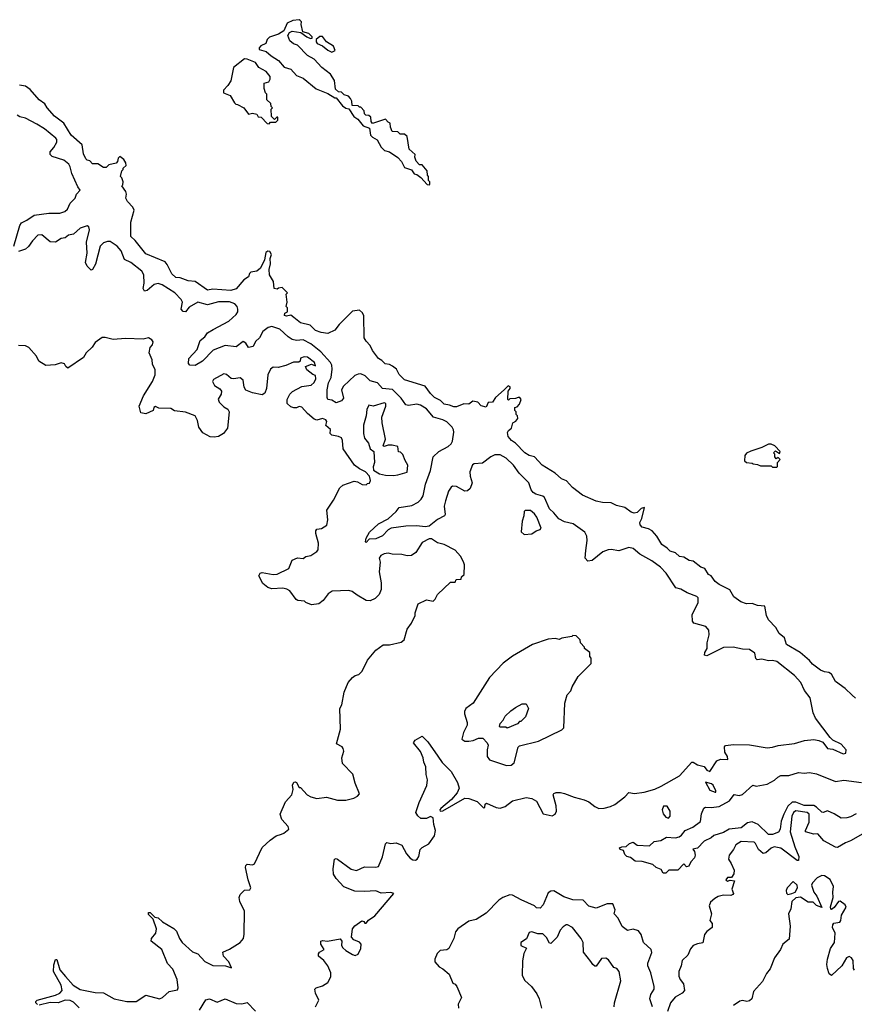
# Model space of a CAD drawing. Extents: x 2470790 to 2659118, y 702284 to 849036.
# Tile 65 of 154: x 2569283 to 2575382, y 773914 to 781110. Entities that reach past the tile are written whole.
import ezdxf

# ---------------------------------------------------------------- set-up
doc = ezdxf.new("R2010")
doc.units = 0

msp = doc.modelspace()

# ---------------------------------------------------------------- linework, layer by layer
at = {"layer": '0CON10XD'}
for points in [[(2572275, 779902.5), (2572280, 779905), (2572280, 779925), (2572270, 779935), (2572270, 779965), (2572263, 779973), (2572260, 780005), (2572225, 780050), (2572205, 780050), (2572180, 780075), (2572170, 780105), (2572172.5, 780125), (2572130, 780165), (2572115, 780257.5), (2572095, 780272.5), (2572063, 780273), (2572045, 780290), (2572003.6, 780293.6), (2571992.5, 780325), (2571990, 780355), (2571975, 780360), (2571955, 780382.5), (2571861.7, 780351.7), (2571850, 780365), (2571848.3, 780398.3), (2571835, 780410), (2571811.7, 780411.7), (2571803, 780423), (2571800, 780445), (2571775, 780470), (2571765, 780470), (2571755, 780480), (2571711.7, 780481.7), (2571710, 780515), (2571700, 780535), (2571685, 780550), (2571655, 780560), (2571635, 780580), (2571611.7, 780581.7), (2571591.7, 780601.7), (2571582.5, 780665), (2571553, 780713), (2571490.7, 780760.7), (2571435, 780822.5), (2571385, 780847.5), (2571313, 780923), (2571283.9, 780933.9), (2571257.5, 780955), (2571242.5, 780995), (2571253.6, 781016.4), (2571275, 781026.7), (2571337.5, 781017.5), (2571380, 780985), (2571408.3, 780971.7), (2571420, 780975), (2571420, 780985), (2571395, 781010), (2571351.7, 781021.7), (2571340, 781075), (2571342.5, 781095), (2571332.5, 781105), (2571325, 781110), (2571280, 781105), (2571237.5, 781085), (2571212, 781028), (2571173.3, 781005), (2571108.5, 780981.5), (2571092, 780965), (2571082.5, 780935), (2571045, 780920), (2571032.5, 780905), (2571033, 780893), (2571085, 780877.5), (2571120, 780845), (2571175, 780812.5), (2571215, 780762.5), (2571265, 780747.5), (2571305, 780702.5), (2571355, 780682.5), (2571450, 780605), (2571535, 780570), (2571585, 780540), (2571595, 780540), (2571640.7, 780480.7), (2571665, 780462.5), (2571688.3, 780458.3), (2571723.6, 780403.6), (2571753, 780383), (2571793.6, 780333.6), (2571838.3, 780318.3), (2571846.2, 780265), (2571860.3, 780250.3), (2571895, 780232.5), (2571925, 780177.5), (2571947.5, 780155), (2571985, 780143.3), (2572045, 780102.5), (2572073, 780073), (2572095, 780030), (2572145, 780012.5), (2572165, 779982.5), (2572185, 779977.5), (2572215, 779957.5), (2572260, 779905), (2572275, 779902.5)], [(2571565, 780873.8), (2571587.5, 780885), (2571577, 780917), (2571525, 780947.5), (2571496.1, 780986.1), (2571475, 780986.7), (2571450, 780965), (2571448.3, 780948.3), (2571457, 780937), (2571495, 780920), (2571535, 780886.2), (2571565, 780873.8)], [(2571105, 780350), (2571115, 780360), (2571155, 780360), (2571170, 780375), (2571168.3, 780398.3), (2571161.7, 780398.3), (2571145, 780380), (2571123, 780403), (2571120, 780455), (2571130, 780465), (2571120, 780475), (2571117, 780497), (2571090, 780525), (2571090, 780565), (2571080, 780575), (2571068.3, 780608.3), (2571070, 780645), (2571103.9, 780656.1), (2571113.8, 780675), (2571112, 780695), (2571085, 780731.2), (2571030.7, 780760.7), (2571006.1, 780796.1), (2570945, 780822.5), (2570925, 780823.3), (2570845, 780760), (2570825.9, 780664.1), (2570805, 780630), (2570773.3, 780595), (2570773.3, 780575), (2570820, 780555), (2570851.7, 780501.7), (2570861.7, 780491.7), (2570875, 780490), (2570920, 780465), (2570955, 780420), (2570985, 780427.5), (2571015, 780420), (2571025, 780400), (2571048.3, 780398.3), (2571091.7, 780351.7), (2571105, 780350)], [(2571285, 778933.3), (2571265, 778950), (2571233.6, 778943.6), (2571218.3, 778948.3), (2571220, 778965), (2571240, 778975), (2571240, 779005), (2571230, 779015), (2571237.5, 779045), (2571230, 779105), (2571240, 779115), (2571201.7, 779151.7), (2571175, 779147.5), (2571165, 779140), (2571142.5, 779145), (2571137, 779197), (2571107.5, 779245), (2571106.7, 779285), (2571116.7, 779325), (2571112.5, 779365), (2571122.5, 779395), (2571110, 779415), (2571095, 779417.5), (2571081.7, 779408.3), (2571072.5, 779355), (2571042.5, 779295), (2571015, 779272.5), (2570972.5, 779265), (2570962.5, 779255), (2570955, 779230), (2570920.7, 779209.3), (2570865, 779143.1), (2570825, 779131.8), (2570695, 779139.6), (2570655, 779133.8), (2570565, 779197.1), (2570515, 779202.2), (2570455, 779224.3), (2570425, 779226), (2570395, 779253.8), (2570361.2, 779321.2), (2570345, 779341.2), (2570205, 779398.8), (2570127, 779497), (2570093.8, 779525), (2570095, 779630), (2570118.3, 779718.3), (2570110.7, 779740.7), (2570070.7, 779780.7), (2570057.5, 779805), (2570062.5, 779835), (2570057.5, 779855), (2570030, 779895), (2570037, 779903), (2570040, 779925), (2570030, 779955), (2570020, 779965), (2570030, 780005), (2570040, 780015), (2570040, 780025), (2570060, 780045), (2570058.8, 780065), (2570045, 780087.5), (2570015, 780110), (2570003, 780097), (2569997.5, 780072.5), (2569988.3, 780061.7), (2569935, 780050), (2569915, 780030), (2569895, 780030), (2569855, 780057.5), (2569815, 780057.5), (2569795, 780077.5), (2569775, 780082.5), (2569765, 780092.5), (2569749.5, 780129.5), (2569740, 780195), (2569659.2, 780265), (2569604.3, 780354.3), (2569536, 780405), (2569484, 780465), (2569465.5, 780495.5), (2569426.2, 780525), (2569358.8, 780598.8), (2569325, 780623.3), (2569280.3, 780630.3)], [(2569239.5, 779455), (2569283.6, 779606.4), (2569295.7, 779625), (2569335, 779643.8), (2569388.1, 779681.9), (2569495, 779696), (2569575, 779695.3), (2569612.7, 779707.3), (2569631.1, 779725), (2569651.8, 779768.2), (2569688.5, 779805), (2569697.8, 779835), (2569724.4, 779865), (2569708, 779888), (2569663.2, 779985), (2569652.7, 780035), (2569642.1, 780055), (2569605, 780082.5), (2569519.5, 780109.5), (2569504.6, 780124.6), (2569506.2, 780145), (2569532.9, 780175), (2569554.7, 780215), (2569554.2, 780234.2), (2569546, 780245), (2569465, 780311.8), (2569407.4, 780347.4), (2569325, 780391.1), (2569285, 780400), (2569265, 780411.1)], [(2574785, 775793.8), (2574825, 775805.7), (2574945, 775820.6), (2575018.3, 775841.7), (2575085, 775848.6), (2575122.7, 775842.7), (2575150.5, 775830.5), (2575185, 775783.8), (2575225, 775780), (2575300, 775745), (2575319.3, 775750.7), (2575323.3, 775775), (2575286, 775815), (2575225.8, 775845.8), (2575204.3, 775864.3), (2575098, 776005), (2575080, 776045), (2575058.8, 776155), (2575018.4, 776208.4), (2574991.1, 776265), (2574945, 776317.5), (2574815, 776418.6), (2574785, 776425.8), (2574755, 776423.3), (2574705.8, 776435.8), (2574672, 776432), (2574662.5, 776442.5), (2574655, 776480), (2574615, 776506.7), (2574565, 776508.8), (2574495.9, 776524.1), (2574425, 776522.5), (2574305, 776461.2), (2574287.5, 776465), (2574290, 776485), (2574307.5, 776515), (2574307.5, 776555), (2574322, 776615), (2574319.2, 776649.2), (2574297.5, 776675), (2574210, 776700), (2574198.8, 776715), (2574197, 776763), (2574240.5, 776849.5), (2574240.6, 776885), (2574232, 776895), (2574160.6, 776920.6), (2574115, 776947.8), (2574078, 776958), (2574006.8, 777065), (2573965, 777109), (2573903.1, 777155), (2573814.4, 777205), (2573765, 777244.7), (2573735, 777253.2), (2573661.9, 777228.1), (2573605, 777238.5), (2573583.7, 777236.3), (2573545, 777220.6), (2573465, 777158.6), (2573435, 777153.1), (2573415.5, 777175.5), (2573419.3, 777230.7), (2573429.6, 777305), (2573426.9, 777335), (2573413.6, 777365), (2573326.6, 777426.6), (2573265, 777440.9), (2573222.1, 777462.1), (2573186.7, 777506.7), (2573154.7, 777535), (2573117.4, 777617.4), (2573105, 777628.2), (2573055, 777641.5), (2573035, 777655.6), (2573020.4, 777675), (2573002.7, 777725), (2572932.2, 777795), (2572890.4, 777855), (2572836.9, 777905), (2572795, 777928.9), (2572755, 777930.9), (2572725, 777915.5), (2572665, 777869.1), (2572605, 777864.4), (2572592.2, 777857.8), (2572572.5, 777805), (2572573.9, 777773.9), (2572589.1, 777725), (2572574.4, 777685), (2572555, 777667.8), (2572535, 777664.5), (2572475, 777698.7), (2572445, 777700.6), (2572435, 777694.6), (2572416.9, 777665), (2572394.7, 777595), (2572384.7, 777555), (2572392.5, 777495), (2572387.5, 777485), (2572335, 777458), (2572275, 777408.2), (2572245, 777402.7), (2572185, 777410.7), (2572105, 777407.8), (2571997, 777393), (2571975, 777382.1), (2571935, 777338.9), (2571885, 777317.1), (2571836.7, 777313.3), (2571815, 777290), (2571810, 777295), (2571815, 777320), (2571840, 777365), (2571904.4, 777425.6), (2571975, 777463.2), (2572033.6, 777515), (2572055.9, 777544.1), (2572149.4, 777560.6), (2572195.1, 777584.9), (2572217.4, 777605), (2572230.7, 777629.3), (2572248.1, 777715), (2572284.3, 777815), (2572304.5, 777915), (2572345, 777955.5), (2572415, 777990.6), (2572435, 778010.3), (2572445, 778030.6), (2572455.3, 778095), (2572452.9, 778112.9), (2572442.6, 778132.6), (2572405, 778170.8), (2572375, 778186.6), (2572305.5, 778205.5), (2572255, 778265.9), (2572212, 778292), (2572185, 778299.6), (2572125, 778290.5), (2572105, 778296), (2572071.3, 778345), (2572006.5, 778406.5), (2571935, 778415.2), (2571897.4, 778455), (2571845, 778470), (2571806.6, 778506.6), (2571775, 778520.7), (2571755, 778520.2), (2571731.3, 778508.7), (2571648.8, 778431.2), (2571635.5, 778405), (2571648.5, 778345), (2571635, 778325.6), (2571595, 778311.2), (2571565, 778328.6), (2571535, 778333.8), (2571529.4, 778349.4), (2571530, 778405), (2571539.8, 778455), (2571558.8, 778495), (2571567.2, 778555), (2571564.1, 778585), (2571553.1, 778605), (2571482.8, 778682.8), (2571410.7, 778740.7), (2571355, 778769.7), (2571305, 778764.8), (2571275, 778772.9), (2571245, 778791.9), (2571185, 778849), (2571125, 778868.6), (2571098.7, 778861.3), (2571059.2, 778830.8), (2571035.6, 778785), (2571005, 778758.6), (2570988.1, 778721.9), (2570955, 778714.4), (2570935, 778745.4), (2570915, 778758.5), (2570865, 778720), (2570785, 778728.4), (2570695.8, 778694.2), (2570618.6, 778615), (2570565, 778582.5), (2570526.1, 778586.1), (2570516.4, 778596.4), (2570520, 778635), (2570579.5, 778700.5), (2570600.6, 778765), (2570635, 778791.5), (2570655, 778822), (2570696.9, 778845), (2570812.3, 778907.7), (2570865, 778955.9), (2570876.4, 778975), (2570877.3, 778995), (2570870.8, 779015), (2570855, 779033.5), (2570815, 779048.5), (2570735, 779048.5), (2570655, 779025.8), (2570585, 779046.5), (2570522, 779008), (2570495.5, 778975), (2570476.5, 778976.5), (2570462.7, 778995), (2570472.5, 779045), (2570462.5, 779065), (2570415.4, 779115), (2570325, 779173.1), (2570295, 779182), (2570265, 779175.7), (2570215, 779130.3), (2570195, 779126.9), (2570184.2, 779145), (2570192.4, 779185), (2570191.1, 779245), (2570175, 779272.8), (2570095, 779335.2), (2570047.6, 779357.6), (2570025, 779420), (2569995.6, 779455), (2569945, 779488.8), (2569925, 779489.6), (2569895, 779479.6), (2569871.5, 779455), (2569837, 779323), (2569815.5, 779284.5), (2569805, 779280), (2569775, 779308.9), (2569764, 779335), (2569775.7, 779404.3), (2569770.4, 779485), (2569792.3, 779575), (2569787.4, 779597.4), (2569775, 779602.5), (2569725, 779585.3), (2569675, 779543.5), (2569640, 779535), (2569615, 779515.9), (2569585, 779510.7), (2569545, 779483.8), (2569505, 779485.9), (2569445, 779537.5), (2569415, 779534.2), (2569375.7, 779495), (2569348.3, 779451.7), (2569325, 779434.2), (2569274.2, 779415.8)], [(2575390.7, 776150.7), (2575365, 776172.5), (2575315, 776223.3), (2575245, 776272.5), (2575215, 776326.2), (2575195, 776340), (2575165, 776343.8), (2575135, 776357.5), (2575075, 776401.2), (2575055, 776426.7), (2574985, 776486.2), (2574885, 776543.8), (2574872.3, 776592.3), (2574832, 776625), (2574807.3, 776667.3), (2574753.8, 776725), (2574741.2, 776755), (2574727.5, 776825), (2574675, 776828.8), (2574635, 776844), (2574595, 776842), (2574553.3, 776855), (2574502.3, 776892.3), (2574472.3, 776942.3), (2574395, 776981.2), (2574365, 777003.3), (2574336.7, 777045), (2574316.1, 777056.1), (2574288.3, 777098.3), (2574259.5, 777109.5), (2574205, 777153.8), (2574175, 777157.5), (2574135, 777182), (2574105, 777186.2), (2574075, 777213.3), (2574035, 777226.7), (2574015, 777248.8), (2573975.8, 777275.8), (2573939.2, 777335), (2573905, 777373.8), (2573878.8, 777388.8), (2573831.7, 777401.7), (2573817.7, 777417.7), (2573814.2, 777435), (2573829.4, 777465), (2573847.5, 777545), (2573825, 777538.8), (2573795, 777508), (2573774, 777504), (2573751.7, 777511.7), (2573703.9, 777543.9), (2573645, 777560), (2573605, 777580), (2573540.5, 777580.5), (2573495, 777591.2), (2573395, 777634.2), (2573321.7, 777691.7), (2573278.8, 777738.8), (2573242.5, 777755), (2573196.6, 777796.6), (2573100, 777855), (2573045, 777916), (2573005, 777925.7), (2572975, 777944.3), (2572906.2, 778015), (2572876.7, 778035), (2572852.5, 778065), (2572848, 778092), (2572855, 778106.7), (2572876.1, 778123.9), (2572887, 778163), (2572907.5, 778175), (2572922.5, 778195), (2572920, 778215), (2572910, 778225), (2572910, 778245), (2572900, 778255), (2572900, 778275), (2572918.3, 778281.7), (2572935, 778300), (2572947.5, 778335), (2572938.3, 778348.3), (2572925, 778350), (2572905, 778342.5), (2572865, 778340), (2572855, 778330), (2572850, 778335), (2572853.3, 778395), (2572867.5, 778415), (2572867, 778427), (2572852.5, 778435), (2572823.3, 778405), (2572760.5, 778349.5), (2572737.5, 778315), (2572705, 778312.5), (2572691.7, 778278.3), (2572655, 778287.5), (2572630, 778315), (2572595, 778322.5), (2572565, 778300), (2572528.3, 778301.7), (2572475, 778281.2), (2572455, 778281.2), (2572424.1, 778294.1), (2572385, 778300.8), (2572358.1, 778328.1), (2572315, 778349.2), (2572285, 778378), (2572245, 778432), (2572095, 778478), (2572055, 778517.5), (2572036.2, 778555), (2572008.3, 778578.3), (2571985, 778590.8), (2571952.5, 778595), (2571929.2, 778619.2), (2571905, 778633.3), (2571861.7, 778691.7), (2571845, 778730), (2571815, 778760), (2571800, 778785), (2571797.5, 778945), (2571788.3, 778968.3), (2571767, 778987), (2571715, 778980), (2571617.3, 778882.7), (2571585, 778840), (2571535, 778816.7), (2571485, 778823.8), (2571445, 778838), (2571405, 778877.5), (2571335, 778893.8), (2571285, 778933.3)], [(2571750, 776905), (2571711.2, 776931.2), (2571687.7, 776937.7), (2571567, 776933), (2571537.5, 776915), (2571500, 776865), (2571468.8, 776841.2), (2571415, 776834), (2571375, 776850), (2571365, 776860), (2571315.7, 776865.7), (2571303, 776873), (2571256, 776935), (2571235, 776948.5), (2571205, 776956.2), (2571125, 776950.5), (2571095, 776960.5), (2571060.2, 776990.2), (2571031.4, 777045), (2571040, 777065), (2571055, 777070.5), (2571135, 777055.5), (2571165, 777057.8), (2571249.5, 777100.5), (2571275, 777160), (2571313.9, 777176.1), (2571355, 777172.5), (2571375, 777186.7), (2571410, 777195), (2571455, 777222.5), (2571463.3, 777235), (2571465.8, 777284.2), (2571446.2, 777355), (2571446.7, 777375), (2571454.3, 777385.7), (2571488.8, 777391.2), (2571526.7, 777415), (2571535.6, 777455), (2571528, 777525), (2571575, 777597.5), (2571621.2, 777688.8), (2571645, 777708), (2571727, 777737), (2571751.7, 777731.7), (2571785, 777712.5), (2571815, 777710), (2571825, 777720), (2571838.3, 777721.7), (2571847, 777743), (2571840, 777775), (2571810, 777805), (2571765, 777827.5), (2571730, 777855), (2571646, 777975), (2571641.4, 778035), (2571633.8, 778055), (2571612.5, 778065), (2571565, 778072.5), (2571552.5, 778085), (2571553.3, 778115), (2571520, 778145), (2571526.9, 778173.1), (2571520.8, 778185), (2571495, 778196.2), (2571455, 778184.5), (2571435, 778189.6), (2571385, 778232.5), (2571345, 778279.5), (2571325, 778284.4), (2571305, 778274.2), (2571285, 778273.8), (2571265, 778280), (2571237.5, 778305), (2571237.5, 778335), (2571257, 778373), (2571277, 778393), (2571345, 778430), (2571411.7, 778438.3), (2571435, 778457.5), (2571446.7, 778485), (2571445, 778510), (2571425, 778517.5), (2571380.5, 778550.5), (2571372.5, 778575), (2571415, 778592.5), (2571445, 778580), (2571437.5, 778605), (2571385, 778644), (2571362.7, 778647.3), (2571335, 778637.5), (2571332.5, 778615), (2571323.3, 778606.7), (2571283.9, 778606.1), (2571227.7, 778582.3), (2571170.7, 778569.3), (2571135, 778570), (2571115, 778556.7), (2571095.8, 778515), (2571086.7, 778415), (2571075, 778380), (2571055, 778367.5), (2570985, 778383.3), (2570935, 778402.5), (2570922, 778425), (2570916.9, 778475), (2570895, 778492.5), (2570845.7, 778484.3), (2570827.1, 778487.1), (2570795, 778516.2), (2570775, 778522), (2570698.3, 778481.7), (2570691.2, 778465), (2570706, 778436), (2570745, 778413.3), (2570756.7, 778395), (2570755.9, 778374.1), (2570734.1, 778335.9), (2570740, 778315), (2570775, 778280), (2570805, 778262.5), (2570813.3, 778245), (2570802.5, 778125), (2570772.5, 778085), (2570735, 778064.5), (2570705, 778058.9), (2570675, 778062.2), (2570620.8, 778090.8), (2570591.4, 778131.4), (2570581.7, 778181.7), (2570565, 778214), (2570495, 778241.4), (2570415, 778252.5), (2570387.7, 778267.7), (2570300.7, 778270.7), (2570275, 778282.5), (2570263.3, 778275), (2570257.5, 778255), (2570205, 778228.5), (2570167.6, 778237.6), (2570155.5, 778285), (2570188.6, 778361.4), (2570253.8, 778465), (2570272.5, 778515), (2570271.7, 778551.7), (2570253, 778593), (2570250, 778625), (2570230, 778675), (2570236.1, 778713.9), (2570252.5, 778735), (2570257.5, 778755), (2570249.5, 778769.5), (2570225, 778786.2), (2570185, 778776), (2570055, 778780), (2569965, 778772), (2569907.1, 778787.1), (2569885, 778787.1), (2569835, 778751.4), (2569812.5, 778717.5), (2569767.8, 778675), (2569749.1, 778640.9), (2569635, 778563.8), (2569620, 778575), (2569610, 778595), (2569585, 778602.5), (2569543, 778587), (2569475, 778582.5), (2569423.6, 778613.6), (2569405, 778650), (2569350, 778715), (2569325, 778727.5), (2569275, 778730)], [(2572015, 777778.8), (2572045, 777783.3), (2572115, 777803.8), (2572120, 777855), (2572099.3, 777889.3), (2572083, 777933), (2572065, 777950), (2572051.7, 777951.7), (2572045, 777990), (2572005, 778001.2), (2571975, 778001.2), (2571945, 777990), (2571940, 777995), (2571956.7, 778045), (2571930.6, 778165), (2571928.9, 778205), (2571959.2, 778285), (2571958.8, 778305), (2571945, 778311.2), (2571865.9, 778285.9), (2571835, 778292.5), (2571818.8, 778261.2), (2571814.5, 778215), (2571795, 778147.5), (2571795.5, 778085), (2571801.4, 778051.4), (2571830.8, 778015), (2571843.8, 777975), (2571870, 777955), (2571876.2, 777875), (2571867, 777843), (2571868.3, 777818.3), (2571912.3, 777792.3), (2571955, 777782), (2572015, 777778.8)], [(2574815, 777840), (2574820, 777845), (2574820, 777875), (2574840, 777895), (2574825, 777910), (2574811.7, 777901.7), (2574800, 777915), (2574800, 777935), (2574790, 777945), (2574805, 777960), (2574835, 777940), (2574840, 777955), (2574800, 777995), (2574775, 778007.5), (2574755, 778007.5), (2574706.4, 777983.6), (2574625, 777956.2), (2574595, 777942.5), (2574582.5, 777925), (2574580, 777885), (2574593, 777873), (2574635, 777870), (2574643, 777863), (2574675, 777860), (2574695, 777850), (2574775, 777850), (2574785, 777840), (2574815, 777840)], [(2572968.3, 777348.3), (2573025, 777353.3), (2573056.4, 777373.6), (2573086.1, 777383.9), (2573093.3, 777395), (2573062.2, 777475), (2573045, 777500), (2573015, 777523.1), (2572976, 777524), (2572968.8, 777515), (2572966.1, 777483.9), (2572953.6, 777446.4), (2572948.3, 777368.3), (2572968.3, 777348.3)], [(2569412.6, 773912.6), (2569401.4, 773925), (2569401.4, 773935), (2569411.4, 773945), (2569545, 773981), (2569575, 773995.9), (2569592.8, 774015), (2569585.7, 774055), (2569530.5, 774155), (2569532.4, 774202.4), (2569545, 774242.5), (2569555, 774240.8), (2569576.6, 774166.6), (2569618.5, 774118.5), (2569674.8, 774054.8), (2569725, 774022.3), (2569835, 774000.9), (2569895, 773998.5), (2569973.8, 773953.8), (2570065, 773936), (2570135, 773935.3), (2570205, 773980.6), (2570305, 773955.5), (2570327.1, 773965), (2570375, 774008.6), (2570435, 774021.2), (2570440.8, 774035), (2570432.5, 774095), (2570400.9, 774170.9), (2570362, 774212), (2570322.2, 774315), (2570244.2, 774375), (2570246, 774395), (2570277.5, 774435), (2570282.7, 774465), (2570257.6, 774537.6), (2570225, 774570), (2570223.8, 774585), (2570236, 774585), (2570271.5, 774551.5), (2570295, 774545.5), (2570326.9, 774516.9), (2570409.5, 774469.5), (2570428.1, 774448.1), (2570450, 774395), (2570469.5, 774365), (2570545, 774296.9), (2570585, 774284), (2570635, 774227.1), (2570695, 774198.1), (2570786.1, 774196.1), (2570830, 774180), (2570810, 774225), (2570772.5, 774265), (2570767.5, 774295), (2570815, 774316.7), (2570895, 774366.2), (2570919.2, 774395), (2570924.2, 774425.8), (2570925.9, 774595.9), (2570892.5, 774665), (2570887.5, 774695), (2570893.9, 774716.1), (2570925, 774747.5), (2570965, 774750), (2570972, 774765), (2570951.9, 774825), (2570932, 774915), (2570935, 774930), (2570945, 774938), (2570985, 774932.5), (2570999.5, 774940.5), (2571055, 775060), (2571112.5, 775115), (2571157.5, 775145), (2571195, 775158.8), (2571212.5, 775165), (2571250, 775195), (2571243.8, 775215), (2571199.2, 775265), (2571185.8, 775305), (2571225.8, 775394.2), (2571271.2, 775445), (2571281.2, 775485), (2571275.7, 775515), (2571285, 775537.5), (2571295, 775541.2), (2571306, 775536), (2571325, 775500), (2571335, 775500), (2571382.5, 775445), (2571409.5, 775429.5), (2571455, 775418), (2571525, 775428.8), (2571605, 775406.2), (2571665, 775406), (2571725, 775421.2), (2571752.5, 775435), (2571767, 775453), (2571735, 775530), (2571716.1, 775596.1), (2571642.5, 775675), (2571637.5, 775715), (2571652.5, 775765), (2571647.5, 775785), (2571640, 775795), (2571598.3, 775818.3), (2571627.5, 775925), (2571622.5, 776075), (2571636.4, 776103.6), (2571653.3, 776195), (2571683.9, 776266.1), (2571715, 776302.5), (2571735, 776317.5), (2571760, 776325), (2571785, 776350), (2571825, 776430), (2571885, 776502.5), (2571938.3, 776541.7), (2571985, 776542.5), (2572069.3, 776560.7), (2572093, 776577), (2572113.3, 776655), (2572145, 776700), (2572172.5, 776755), (2572172.5, 776775), (2572195, 776840), (2572255, 776870), (2572305, 776860), (2572320, 776875), (2572335, 776910), (2572431.7, 776998.3), (2572465, 777000), (2572471.7, 777018.3), (2572508.3, 777021.7), (2572511.7, 777038.3), (2572530, 777055), (2572532.5, 777125), (2572527, 777147), (2572505, 777190), (2572465, 777232.5), (2572385.6, 777275.6), (2572335, 777288), (2572292.5, 777315), (2572275, 777317.1), (2572225, 777290), (2572176.7, 777215), (2572145, 777193.8), (2572115, 777191.2), (2572075, 777201.2), (2572005, 777203.3), (2571975, 777212), (2571945, 777207.1), (2571921.2, 777195), (2571910, 777175), (2571916.7, 777145), (2571908.8, 777075), (2571923.8, 776995), (2571923.3, 776945), (2571910.7, 776909.3), (2571880.7, 776879.3), (2571845, 776863.3), (2571815, 776866.2), (2571750, 776905)], [(2572840.7, 775660.7), (2572875, 775662.5), (2572895, 775680), (2572926.1, 775793.9), (2572935.9, 775804.1), (2573075, 775836.7), (2573245, 775920), (2573260, 775935), (2573267.5, 776115), (2573283, 776177), (2573310, 776205), (2573320, 776235), (2573365, 776310), (2573460, 776405), (2573460, 776445), (2573450, 776455), (2573450, 776485), (2573410, 776515), (2573410, 776525), (2573380, 776555), (2573378.3, 776578.3), (2573348.3, 776608.3), (2573325, 776610), (2573317, 776603), (2573245, 776590), (2573225, 776580), (2573195, 776587.5), (2573145, 776582.5), (2573030, 776545), (2572885, 776457.5), (2572815, 776407.5), (2572717, 776303), (2572596.7, 776115), (2572542.5, 776075), (2572532.5, 776055), (2572533, 776037), (2572552.5, 775975), (2572552.5, 775955), (2572525, 775900), (2572513, 775853), (2572535, 775837.5), (2572565, 775837.5), (2572597, 775843), (2572635, 775860), (2572668.3, 775858.3), (2572700, 775825), (2572707, 775807), (2572700, 775775), (2572700, 775725), (2572715, 775700), (2572840.7, 775660.7)], [(2572845, 775932.5), (2572835, 775940), (2572795, 775940), (2572790, 775945), (2572793, 775967), (2572815, 775990), (2572830.7, 776019.3), (2572870.7, 776059.3), (2572905, 776082.5), (2572955, 776110), (2572985, 776110), (2573000, 776075), (2572980, 776015), (2572945, 775980), (2572935, 775980), (2572920, 775965), (2572845, 775932.5)], [(2571444.5, 773895), (2571469.4, 773945), (2571444.3, 773995), (2571439.2, 774025), (2571448.8, 774035), (2571495, 774050), (2571535, 774074.6), (2571556.2, 774115), (2571555.3, 774145), (2571535, 774195.6), (2571505.3, 774235.3), (2571467.1, 774265), (2571467.1, 774282.9), (2571474.3, 774295.7), (2571507.5, 774315), (2571484, 774355), (2571483.3, 774375), (2571495, 774380), (2571533, 774377), (2571625, 774392.5), (2571636.2, 774376.2), (2571635.6, 774345), (2571645, 774328.1), (2571665, 774308.2), (2571715, 774277.9), (2571735, 774272.1), (2571755, 774280), (2571776.8, 774323.2), (2571777.1, 774355), (2571765, 774369.2), (2571725.6, 774385.6), (2571708, 774405), (2571713.6, 774466.4), (2571732.1, 774487.9), (2571782.5, 774525), (2571798.6, 774518.6), (2571805, 774507.5), (2571815, 774506.7), (2571831.7, 774528.3), (2571878.2, 774561.8), (2572016.7, 774725), (2571995, 774730.4), (2571925, 774726.9), (2571885, 774743.4), (2571801.8, 774738.2), (2571731.6, 774741.6), (2571652.1, 774772.1), (2571594.6, 774834.6), (2571577.1, 774865), (2571574.2, 774905), (2571583.3, 774975), (2571595, 774980), (2571605, 774975.8), (2571705, 774901.2), (2571745, 774893.3), (2571801.7, 774918.3), (2571885, 774916.7), (2571905, 774922.5), (2571935, 774992.5), (2571955, 775087.5), (2571965, 775096.2), (2571995, 775090), (2572035, 775093.8), (2572075, 775076.7), (2572108.8, 775015), (2572135, 774982), (2572155, 774970), (2572175, 774968.8), (2572186.7, 774975), (2572198.8, 774995), (2572210, 775045), (2572225, 775060), (2572272.7, 775087.3), (2572314, 775145), (2572321.1, 775185), (2572308.7, 775228.7), (2572305, 775277.2), (2572285, 775286.5), (2572255, 775271.2), (2572215, 775273.1), (2572191.1, 775291.1), (2572177.3, 775315), (2572201.6, 775388.4), (2572257.5, 775512.5), (2572263.2, 775555), (2572252.4, 775595), (2572250.8, 775650.8), (2572235.5, 775685), (2572230.9, 775715), (2572211.4, 775761.4), (2572161.4, 775825), (2572172, 775845), (2572225, 775873.8), (2572265, 775832), (2572337.4, 775727.4), (2572371, 775681), (2572434.6, 775615), (2572481.1, 775535), (2572493.1, 775495), (2572480.1, 775459.9), (2572437.9, 775412.1), (2572361.1, 775345), (2572353.8, 775335), (2572356.2, 775325), (2572375, 775327.5), (2572535, 775420.5), (2572565, 775418.1), (2572625, 775395.8), (2572675, 775347.5), (2572682.5, 775355), (2572683.9, 775376.1), (2572695, 775383.8), (2572765, 775353.3), (2572795, 775347.5), (2572831.2, 775358.8), (2572885, 775400.8), (2572985, 775426.4), (2573025, 775418.5), (2573058.9, 775398.9), (2573107.5, 775307.5), (2573175, 775290.8), (2573196, 775304), (2573206.5, 775325), (2573203.8, 775365), (2573180.8, 775445), (2573186.2, 775455), (2573202, 775462), (2573235, 775462.7), (2573265, 775455.4), (2573335, 775427.7), (2573408.7, 775408.7), (2573440.6, 775395), (2573485, 775360), (2573514.1, 775345.9), (2573555, 775348), (2573600.5, 775359.5), (2573632.5, 775375), (2573705, 775430), (2573735, 775463.3), (2573775, 775453.8), (2573846.1, 775463.9), (2573925, 775487.5), (2573970.7, 775509.3), (2574103.3, 775585), (2574195, 775683.3), (2574205, 775683.3), (2574235, 775663.8), (2574285, 775652.5), (2574303.8, 775625), (2574325, 775616.7), (2574377.1, 775692.9), (2574405, 775706.7), (2574456.9, 775703.1), (2574456.2, 775725), (2574436.4, 775756.4), (2574433.8, 775795), (2574440, 775805), (2574497.7, 775812.3), (2574615, 775810.8), (2574745, 775788.8), (2574785, 775793.8)], [(2575395, 775307.3), (2575355, 775284.2), (2575326.1, 775276.1), (2575285, 775273.8), (2575235, 775305.5), (2575185, 775327.5), (2575155, 775316), (2575145, 775318.1), (2575105.7, 775355.7), (2575086.1, 775366.1), (2575015, 775366.9), (2574955, 775390.5), (2574927.9, 775392.1), (2574896.4, 775363.6), (2574866.7, 775303.3), (2574848, 775252), (2574840.6, 775195), (2574827, 775173), (2574785, 775155.8), (2574755, 775155.8), (2574678, 775228), (2574635, 775248.1), (2574600.3, 775239.7), (2574555, 775203.6), (2574466.5, 775193.5), (2574425, 775170), (2574355, 775149.2), (2574335, 775130), (2574285, 775106.7), (2574235, 775056.2), (2574201.7, 775048.3), (2574215, 775030), (2574218.8, 775005), (2574213.3, 774985), (2574186.7, 774955), (2574172.5, 774925), (2574155, 774920), (2574135, 774940), (2574092.5, 774895), (2574044.3, 774894.3), (2574025.8, 774894.2), (2574005, 774873.8), (2573985, 774872), (2573969.3, 774899.3), (2573933.9, 774913.9), (2573910, 774935), (2573832.3, 774957.7), (2573781.4, 774961.4), (2573747, 774987), (2573720, 774995), (2573705, 775010), (2573695, 775037.5), (2573670, 775045), (2573665, 775057.5), (2573683.6, 775066.4), (2573715, 775067.5), (2573739.3, 775090.7), (2573765, 775100), (2573795, 775076.7), (2573885, 775073.3), (2573920, 775105), (2573967.5, 775112.5), (2574010, 775135), (2574075, 775130), (2574101.4, 775138.6), (2574119.1, 775150.9), (2574145.8, 775185), (2574201.5, 775208.5), (2574258.8, 775251.2), (2574265, 775306.7), (2574283.3, 775346.7), (2574293.3, 775355), (2574335, 775352.9), (2574395, 775360), (2574469.7, 775400.3), (2574505, 775448), (2574541.1, 775441.1), (2574565, 775446.7), (2574640, 775515), (2574665, 775507.5), (2574745, 775522.5), (2574798.5, 775551.5), (2574822.7, 775575), (2574845, 775585.8), (2574902.7, 775587.3), (2574975, 775608.9), (2575015, 775604.6), (2575055, 775608.6), (2575105, 775598.8), (2575245, 775542.5), (2575305, 775552.4), (2575435, 775536.2)], [(2574365, 775463.8), (2574370, 775465), (2574370, 775475), (2574351.2, 775515), (2574338.8, 775525), (2574295, 775536.7), (2574325, 775480), (2574365, 775463.8)], [(2574025, 775274), (2574035, 775290), (2574035.6, 775325.6), (2574015, 775362.5), (2573986.4, 775363.6), (2573978, 775335), (2573985, 775306.7), (2574005, 775280.8), (2574025, 775274)], [(2575445, 775160), (2575355, 775107.9), (2575316.2, 775093.8), (2575258.7, 775061.3), (2575245, 775062.2), (2575160.1, 775110.1), (2575115, 775161.4), (2575085, 775158.9), (2575026.2, 775175), (2575024.5, 775185), (2575051.1, 775245), (2575050.9, 775305), (2575036.9, 775316.9), (2574955, 775328.2), (2574937.9, 775315), (2574925, 775290), (2574911.8, 775175), (2574946, 775065), (2574977.1, 774995), (2574975, 774964.6), (2574965, 774966.2), (2574845, 775055.2), (2574795, 775064.6), (2574773.9, 775055), (2574735, 775022.3), (2574715, 775017.1), (2574680.6, 775045), (2574659.4, 775089.4), (2574648.9, 775098.9), (2574555.4, 775104.6), (2574515, 775080), (2574498.8, 775045), (2574466.1, 775005), (2574462.7, 774975), (2574482.2, 774942.2)], [(2574482.2, 774942.2), (2574504, 774895), (2574501.7, 774868.3), (2574485, 774840), (2574455, 774840), (2574442.5, 774825), (2574455, 774813.3), (2574475, 774822.5), (2574506.2, 774816.2), (2574485.8, 774755), (2574498, 774725), (2574495, 774717.5), (2574479.5, 774710.5), (2574425, 774712.1), (2574387.4, 774702.6), (2574361.4, 774688.6), (2574329.7, 774660.3), (2574322, 774635), (2574338.8, 774575), (2574327, 774527), (2574343.9, 774503.9), (2574343.8, 774475), (2574305, 774446), (2574288, 774425), (2574275, 774362.5), (2574235, 774357.1), (2574203.8, 774345), (2574185, 774320), (2574165, 774272.5), (2574122.9, 774235), (2574115.6, 774195), (2574100, 774155), (2574100.3, 774120.3), (2574108.6, 774095), (2574132.8, 774062.8), (2574140, 774015), (2574124, 773996), (2574072.4, 773967.6), (2574039.6, 773925), (2574017.7, 773862.3)], [(2575382.5, 774165), (2575376.2, 774176.2), (2575374.4, 774235), (2575360.6, 774255), (2575345, 774263.5), (2575324.5, 774255), (2575290.5, 774195), (2575215, 774126), (2575198.3, 774138.3), (2575184.7, 774175), (2575180.9, 774205), (2575185.9, 774245), (2575207.5, 774322.5), (2575236.5, 774365), (2575241.3, 774435), (2575222, 774475), (2575224.3, 774495.7), (2575232.3, 774507.7), (2575275.6, 774515), (2575282.8, 774527.2), (2575286.9, 774565), (2575322.7, 774625), (2575315, 774641.4), (2575277.2, 774667.2), (2575265, 774666.9), (2575235, 774622.5), (2575215, 774607.5), (2575210, 774610), (2575207, 774627), (2575226.9, 774695), (2575224.2, 774735), (2575230, 774775), (2575205, 774827.5), (2575165, 774853.3), (2575145, 774856.2), (2575110.9, 774839.1), (2575075, 774802.5), (2575068.8, 774785), (2575086, 774735), (2575108, 774705), (2575145, 774622.5), (2575105, 774637.5), (2575081.7, 774661.7), (2575045, 774660), (2574987.7, 774697.7), (2574955, 774691.9), (2574925.6, 774665), (2574917, 774613), (2574902, 774575), (2574914, 774485), (2574905, 774390), (2574860, 774355), (2574842, 774315), (2574798, 774255), (2574767, 774173), (2574740.3, 774139.7), (2574710, 774080), (2574645, 774007.5), (2574633.3, 773955), (2574615, 773938.8), (2574596.1, 773933.9), (2574565, 773942), (2574545, 773937.1), (2574499.2, 773905)], [(2574895, 774716.2), (2574925, 774724.5), (2574949.2, 774735), (2574967.5, 774765), (2574963.8, 774785), (2574935, 774811.2), (2574890.8, 774765), (2574884.4, 774745), (2574885.9, 774725.9), (2574895, 774716.2)], [(2573907.8, 773895), (2573887.8, 773955), (2573894.3, 773985), (2573918.1, 774025), (2573919.3, 774045), (2573895.7, 774145), (2573871.9, 774195), (2573873.6, 774215), (2573902.6, 774292.6), (2573897.3, 774315), (2573842.4, 774365), (2573823.5, 774425), (2573805, 774451.3), (2573766.9, 774463.1), (2573725, 774454.4), (2573685, 774482.5), (2573655.5, 774545), (2573627.5, 774575), (2573634.3, 774605), (2573618.3, 774648.3), (2573575, 774649.2), (2573495, 774616.2), (2573442, 774632), (2573400, 774675), (2573325, 774678.9), (2573260.2, 774700.2), (2573185, 774742.5), (2573165, 774741.4), (2573145, 774728.1), (2573108.5, 774641.5), (2573085, 774616.9), (2573060.5, 774620.5), (2573044, 774635), (2572946.8, 774676.8), (2572885, 774712.2), (2572864.1, 774714.1), (2572813.3, 774695), (2572783.8, 774675), (2572690.5, 774579.5), (2572617.5, 774535), (2572565, 774522), (2572485, 774465.8), (2572468.6, 774445), (2572455.8, 774395), (2572417.8, 774322.2), (2572405, 774313.5), (2572355, 774308.4), (2572332.3, 774285), (2572317.2, 774245), (2572317.5, 774225), (2572349.1, 774189.1), (2572375, 774174.5), (2572420, 774135), (2572448.8, 774068.8), (2572465, 774061.2), (2572477.5, 774045), (2572511.2, 773965), (2572486.7, 773915), (2572488.8, 773885)], [(2573627.5, 773895), (2573629.5, 773925), (2573676.2, 774085), (2573663.3, 774155), (2573646.2, 774176.2), (2573625, 774183.3), (2573585, 774240), (2573565, 774252), (2573535, 774248), (2573495, 774194), (2573485, 774194), (2573470, 774205), (2573456, 774226), (2573402.5, 774295), (2573400.6, 774365), (2573385.6, 774395), (2573322.5, 774475), (2573285, 774494.3), (2573275, 774495.8), (2573255, 774481.4), (2573233.1, 774455), (2573210, 774405), (2573165, 774359.2), (2573155, 774362), (2573133.5, 774403.5), (2573105, 774428.8), (2573068.3, 774428.3), (2573025, 774443.3), (2573005, 774440), (2572986, 774394), (2572944, 774365), (2572944.3, 774344.3), (2572987.5, 774325), (2572966.2, 774285), (2572957.7, 774232.3), (2572954.3, 774124.3), (2572975, 774087.5), (2573023.3, 774045), (2573060.7, 773990.7), (2573078.8, 773955), (2573096.2, 773885)], [(2569717.5, 773887.5), (2569675, 773930.5), (2569652.1, 773942.1), (2569615, 773944.7), (2569565, 773925.6), (2569505, 773928.7), (2569425, 773908.2)], [(2570597.5, 773872.5), (2570642.9, 773947.1), (2570670, 773955), (2570725, 773929.2), (2570785, 773954.4), (2570865, 773920.4), (2570905, 773916.7), (2570945, 773928.6), (2571006.5, 773865)]]:
    msp.add_lwpolyline(points, dxfattribs=at)

doc.saveas('drawing.dxf')
